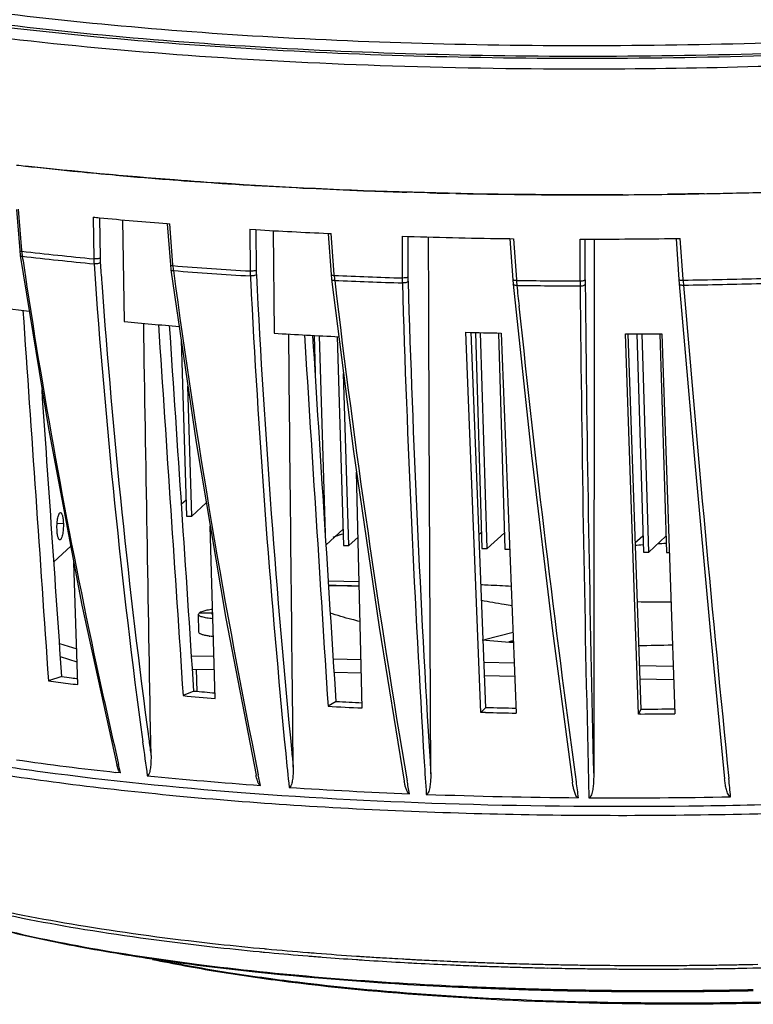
# Model space of a CAD drawing. Header units: millimetres. Extents: x 19266 to 21235, y -89 to 1237.
# Tile 63 of 74: x 20903 to 20983, y 841 to 949. Entities that reach past the tile are written whole.
import ezdxf

# ---------------------------------------------------------------- set-up
doc = ezdxf.new("R2010")
doc.units = ezdxf.units.MM
doc.header["$LTSCALE"] = 16.335
doc.layers.get('0').update_dxf_attribs({"linetype": 'CONTINUOUS'})
doc.layers.add('02___PRT_ALL_AXES', color=7, linetype='CONTINUOUS')

msp = doc.modelspace()

# ---------------------------------------------------------------- linework, layer by layer
at = {"color": 7, "linetype": 'Continuous'}
for p, q in [((20925.893, 931.218), (20925.349, 931.253)), ((20945.71, 930.302), (20945.107, 930.321)), ((20945.922, 930.296), (20945.71, 930.302)), ((20946.45, 930.281), (20945.922, 930.296)), ((20950.48, 930.18), (20949.792, 930.196)), ((20953.948, 930.114), (20953.893, 930.115)), ((20974.174, 930.095), (20973.683, 930.088)), ((20974.294, 930.096), (20974.174, 930.095)), ((20977.126, 930.142), (20976.408, 930.13)), ((20977.688, 930.153), (20977.126, 930.142)), ((20902.327, 928.425), (20902.669, 923.916)), ((20902.882, 923.932), (20902.539, 928.441)), ((20910.728, 927.58), (20910.785, 923.014)), ((20911.421, 927.516), (20911.476, 923.072)), ((20913.939, 927.286), (20914.126, 916.135)), ((20918.827, 926.878), (20919.11, 926.856)), ((20918.841, 926.836), (20919.181, 922.342)), ((20919.449, 922.363), (20919.11, 926.856)), ((20927.9, 926.25), (20928.551, 926.211)), ((20927.9, 926.25), (20927.932, 921.681)), ((20928.561, 926.212), (20928.593, 921.757)), ((20930.446, 926.103), (20930.563, 914.858)), ((20936.46, 925.799), (20936.802, 925.784)), ((20936.473, 925.759), (20936.806, 921.28)), ((20937.134, 921.304), (20936.802, 925.784)), ((20944.592, 925.488), (20945.209, 925.468)), ((20944.592, 925.488), (20944.602, 920.915)), ((20945.215, 925.47), (20945.225, 921.007)), ((20947.5, 918.057), (20947.467, 925.406)), ((20956.382, 925.227), (20956.79, 925.222)), ((20956.393, 925.193), (20956.716, 920.727)), ((20956.79, 925.222), (20957.113, 920.755)), ((20964.09, 920.596), (20964.101, 925.174)), ((20964.101, 925.174), (20964.667, 925.173)), ((20964.658, 920.703), (20964.667, 925.175)), ((20974.61, 925.244), (20975.076, 925.251)), ((20974.617, 925.219), (20974.927, 920.761)), ((20975.386, 920.793), (20975.076, 925.251)), ((20902.669, 923.916), (20902.728, 923.391)), ((20902.889, 923.844), (20902.882, 923.932)), ((20919.181, 922.342), (20919.235, 921.826)), ((20919.457, 922.265), (20919.449, 922.363)), ((20936.806, 921.28), (20936.855, 920.766)), ((20937.142, 921.198), (20937.134, 921.304)), ((20956.716, 920.727), (20956.76, 920.221)), ((20957.113, 920.755), (20957.121, 920.642)), ((20974.927, 920.761), (20974.964, 920.268)), ((20975.394, 920.676), (20975.386, 920.793)), ((20947.501, 917.799), (20947.5, 918.057)), ((20934.938, 914.613), (20935.062, 910.546)), ((20936.184, 892.899), (20935.522, 914.582)), ((20937.469, 914.486), (20938.167, 891.583)), ((20953.201, 873.294), (20951.572, 914.962)), ((20952.124, 914.983), (20953.734, 873.788)), ((20952.614, 914.937), (20953.336, 891.253)), ((20953.92, 891.24), (20953.197, 914.924)), ((20955.142, 914.867), (20955.864, 891.198)), ((20955.462, 914.877), (20957.09, 873.21)), ((20970.506, 873.113), (20969.071, 914.779)), ((20969.324, 914.788), (20970.743, 873.609)), ((20970.304, 914.786), (20971.033, 890.868)), ((20971.617, 890.855), (20970.887, 914.789)), ((20972.83, 914.801), (20973.561, 890.813)), ((20973.048, 914.807), (20974.483, 873.141)), ((20920.365, 914.084), (20920.953, 894.812)), ((20938.751, 891.571), (20938.175, 910.437)), ((20921.536, 894.799), (20921.102, 909.036)), ((20940.197, 873.773), (20939.595, 899.64)), ((20920.4, 896.143), (20920.898, 896.605)), ((20921.536, 894.799), (20923.119, 896.266)), ((20920.953, 894.812), (20921.536, 894.799)), ((20924.093, 874.821), (20923.55, 893.719)), ((20936.262, 891.662), (20938.113, 893.376)), ((20952.992, 892.777), (20953.282, 893.046)), ((20953.92, 891.24), (20955.81, 892.991)), ((20970.114, 891.86), (20970.979, 892.661)), ((20938.167, 891.583), (20938.751, 891.571)), ((20938.751, 891.571), (20939.761, 892.506)), ((20971.617, 890.855), (20973.507, 892.606)), ((20953.336, 891.253), (20953.92, 891.24)), ((20955.864, 891.198), (20956.388, 891.187)), ((20971.033, 890.868), (20971.617, 890.855)), ((20973.561, 890.813), (20973.875, 890.806)), ((20909.053, 876.336), (20908.595, 889.735)), ((20939.875, 887.605), (20936.516, 887.678)), ((20909.489, 885.038), (20913.314, 867.551)), ((20922.308, 882.088), (20922.248, 884.041)), ((20922.249, 884.039), (20922.323, 884.183)), ((20923.781, 884.151), (20922.323, 884.183)), ((20956.745, 882.042), (20953.632, 881.248)), ((20907.031, 880.846), (20908.92, 880.245)), ((20921.507, 879.505), (20923.96, 879.452)), ((20937.057, 879.167), (20940.073, 879.101)), ((20953.538, 878.808), (20956.874, 878.735)), ((20970.576, 878.437), (20974.304, 878.356)), ((20907.281, 877.218), (20905.814, 876.743)), ((20921.765, 875.629), (20920.576, 875.125)), ((20937.354, 874.494), (20936.462, 873.969)), ((20953.78, 873.831), (20953.201, 873.294)), ((20953.721, 873.281), (20953.201, 873.294)), ((20970.763, 873.652), (20970.506, 873.113)), ((20970.745, 873.114), (20970.506, 873.113)), ((20917.057, 868.547), (20917.03, 870.115)), ((20947.731, 866.55), (20947.725, 867.949)), ((20913.725, 866.661), (20913.509, 867.588)), ((20913.725, 866.661), (20913.213, 866.717)), ((20929.061, 865.281), (20928.822, 866.451)), ((20928.955, 847.436), (20929.448, 847.39)), ((20929.448, 847.39), (20929.561, 847.379)), ((20929.561, 847.379), (20929.713, 847.365)), ((20929.505, 847.009), (20930.019, 846.961)), ((20934.909, 846.539), (20935.167, 846.519)), ((20934.933, 846.916), (20935.192, 846.896)), ((20944.101, 846.297), (20944.627, 846.268)), ((20940.195, 846.153), (20940.455, 846.136)), ((20940.455, 846.136), (20941.002, 846.1)), ((20944.857, 845.87), (20945.25, 845.848)), ((20946.057, 845.805), (20946.195, 845.797)), ((20946.066, 846.19), (20946.205, 846.183)), ((20951.893, 845.536), (20952.158, 845.525)), ((20951.907, 845.924), (20952.173, 845.913)), ((20954.15, 845.451), (20954.277, 845.447)), ((20954.166, 845.84), (20954.292, 845.836)), ((20954.292, 845.836), (20954.373, 845.833)), ((20955.469, 845.797), (20955.722, 845.789)), ((20955.722, 845.789), (20956.192, 845.775)), ((20956.192, 845.775), (20956.444, 845.767)), ((20956.223, 845.383), (20956.427, 845.377)), ((20959.143, 845.694), (20959.382, 845.688)), ((20959.382, 845.688), (20959.44, 845.687)), ((20960.254, 845.668), (20960.409, 845.665)), ((20960.409, 845.665), (20960.923, 845.654)), ((20960.56, 845.27), (20960.923, 845.262)), ((20960.923, 845.262), (20961.528, 845.25)), ((20961.528, 845.25), (20961.749, 845.245)), ((20961.749, 845.638), (20961.976, 845.633)), ((20964.663, 845.59), (20964.783, 845.589)), ((20966.954, 845.565), (20967.349, 845.562)), ((20967.349, 845.562), (20967.873, 845.558)), ((20967.605, 845.166), (20967.871, 845.164)), ((20967.873, 845.558), (20968.283, 845.555)), ((20969.845, 845.547), (20969.987, 845.547)), ((20969.987, 845.547), (20970.325, 845.546)), ((20971.769, 845.544), (20972.369, 845.545)), ((20973.402, 845.547), (20973.509, 845.548)), ((20973.506, 845.153), (20973.806, 845.154)), ((20974.875, 845.159), (20975.47, 845.163)), ((20974.878, 845.554), (20975.472, 845.558)), ((20976.291, 845.169), (20976.807, 845.174)), ((20976.807, 845.174), (20976.945, 845.175)), ((20977.638, 845.578), (20978.01, 845.583)), ((20977.648, 845.183), (20977.809, 845.185)), ((20977.809, 845.185), (20978.021, 845.187)), ((20978.968, 845.595), (20979.088, 845.597)), ((20978.978, 845.199), (20979.371, 845.205)), ((20979.088, 845.597), (20979.312, 845.6)), ((20982.287, 845.255), (20982.383, 845.257)), ((20982.383, 845.257), (20983.038, 845.27)), ((20983.028, 845.666), (20983.592, 845.678)), ((20969.843, 845.153), (20969.984, 845.152)), ((20969.984, 845.152), (20970.322, 845.151)), ((20971.622, 845.15), (20971.766, 845.15)), ((20971.766, 845.15), (20972.366, 845.15)), ((20973.399, 845.152), (20973.506, 845.153)), ((20961.836, 842.802), (20961.972, 842.8)), ((20961.843, 842.913), (20961.97, 842.91)), ((20973.02, 842.798), (20973.472, 842.799)), ((20973.02, 842.685), (20973.472, 842.686)), ((20977.025, 842.818), (20977.375, 842.821)), ((20977.025, 842.705), (20977.317, 842.707)), ((20982.506, 842.896), (20983.088, 842.908)), ((20982.509, 842.783), (20983.091, 842.794))]:
    msp.add_line(p, q, dxfattribs=at)
at = {"color": 3, "linetype": 'Continuous'}
for p, q in [((20923.748, 884.085), (20923.781, 884.151)), ((20908.97, 878.779), (20907.133, 879.363)), ((20921.605, 878.039), (20924.002, 877.987)), ((20937.15, 877.701), (20940.107, 877.637)), ((20953.569, 877.344), (20956.932, 877.27)), ((20970.627, 876.972), (20974.354, 876.891))]:
    msp.add_line(p, q, dxfattribs=at)
at = {"color": 7, "linetype": 'Continuous'}
for points in [[(20902.728, 923.387), (20905.806, 904.396), (20909.489, 885.038)], [(20919.235, 921.821), (20921.999, 902.888), (20925.261, 883.601), (20928.569, 866.41)], [(20936.855, 920.766), (20939.269, 901.882), (20942.065, 882.651), (20944.819, 865.763)], [(20956.76, 920.221), (20958.787, 901.434), (20961.083, 882.246), (20963.265, 865.628)], [(20974.965, 920.264), (20976.591, 901.442), (20978.353, 882.282), (20979.94, 866.008)]]:
    msp.add_lwpolyline(points, dxfattribs=at)
for centre, radius, start, end in [((20948.345, 1332.956), 402.299, 263.43203, 263.5695), ((20950.719, 1354.451), 423.925, 263.57611, 264.28378), ((20953.394, 1381.277), 450.884, 264.28508, 264.80858), ((20956.422, 1415.506), 485.247, 264.89347, 265.6333), ((20958.664, 1445.003), 514.829, 265.6344, 266.16905), ((20959.632, 1459.343), 529.201, 266.16821, 266.34458), ((20960.472, 1472.645), 542.53, 266.34568, 266.70201), ((20962.491, 1510.025), 579.964, 266.715319, 267.884578), ((20963.615, 1539.568), 609.529, 267.881535, 268.260011), ((20964.483, 1617.793), 687.767, 271.053276, 272.232678), ((20964.117, 1557.008), 626.976, 268.492222, 268.690828), ((20964.37, 1568.692), 638.662, 268.753841, 269.060004), ((20964.67, 1590.85), 660.822, 269.070286, 270.097067), ((20964.666, 1602.891), 672.864, 270.095634, 270.35087), ((20964.631, 1608.257), 678.229, 270.351096, 270.764756), ((20964.631, 1608.257), 678.229, 270.351095, 270.764757), ((20964.574, 1612.775), 682.748, 270.764433, 270.907373), ((20964.545, 1614.617), 684.59, 270.907368, 271.052987), ((20964.486, 1617.664), 687.638, 271.1001, 271.693733), ((20955.376, 1395.659), 470.204, 264.63407, 265.54183), ((20961.665, 1485.031), 559.8, 266.60877, 267.41937), ((20964.388, 1554.915), 629.739, 268.25473, 269.271572), ((20964.829, 1599.68), 674.507, 269.986251, 270.830845), ((20910.741, 924.418), 7.873, 184.17488, 186.19678), ((20951.51, 1348.319), 427.25, 263.46566, 264.53033), ((20910.458, 924.387), 7.588, 186.19577, 188.25796), ((20951.535, 1347.62), 427.096, 263.46785, 264.52814), ((21630.634, 1031.454), 735.679, 188.454104, 188.613213), ((20920.176, 923.159), 9.392, 180.88055, 184.20218), ((20919.911, 923.173), 8.435, 180.68985, 184.01701), ((21752.055, 981.595), 843.321, 184.020235, 187.600622), ((21793.311, 984.917), 884.015, 184.043461, 184.183888), ((20929.043, 922.958), 9.611, 184.13151, 185.78681), ((20959.596, 1443.01), 522.289, 265.59233, 266.52432), ((20928.653, 922.918), 9.219, 185.78575, 187.475), ((21597.305, 1025.968), 701.905, 188.577891, 192.138199), ((20959.62, 1442.283), 522.107, 265.59425, 266.5224), ((21743.59, 1032.114), 831.439, 187.63008, 191.493055), ((20940.415, 921.81), 12.483, 180.58956, 183.08782), ((20939.936, 921.836), 11.343, 180.40063, 182.8742), ((22040.63, 977.432), 1113.44, 182.891375, 185.595378), ((20949.766, 922.091), 12.655, 184.04753, 185.30252), ((20963.631, 1519.951), 599.338, 267.466944, 268.1806), ((20949.201, 922.039), 12.088, 185.30154, 186.58563), ((20963.651, 921.023), 19.049, 180.32548, 181.96274), ((20962.721, 921.045), 17.496, 180.12692, 181.73099), ((20964.832, 1606.125), 685.531, 270.882759, 271.598947), ((21749.046, 981.427), 839.614, 184.166718, 187.615851), ((20963.654, 1519.201), 599.133, 267.468704, 268.178798), ((22005.084, 1047.283), 1075.373, 186.762533, 189.715693), ((22653.783, 972.193), 1709.956, 181.736702, 183.497304), ((22650.474, 972.387), 1706.03, 181.742293, 183.510088), ((20976.242, 921.955), 19.166, 183.92753, 184.75173), ((20964.978, 1580.086), 659.491, 269.317364, 269.922866), ((20975.616, 921.904), 18.538, 184.75419, 185.09933), ((20975.126, 921.86), 18.046, 185.0985, 185.60489), ((20965.001, 1579.323), 659.272, 269.319059, 269.921191), ((21005.705, 920.647), 41.615, 180.06984, 180.81979), ((24727.778, 957.205), 3763.867, 180.565589, 181.419995), ((21003.761, 920.612), 39.103, 179.8667, 180.58499), ((24728.189, 957.821), 3763.717, 180.572527, 181.395112), ((21016.211, 923.361), 40.906, 183.76377, 184.15085), ((21014.162, 923.212), 38.852, 184.15048, 184.54795), ((20964.856, 1605.359), 685.309, 270.884395, 271.597329), ((24266.489, 1194.948), 3302.51, 184.773352, 185.715815), ((22038.555, 977.039), 1112.01, 182.985503, 185.586229), ((20946.452, 1266.178), 351.517, 262.22583, 263.01727), ((22575.162, 1085.346), 1626.412, 185.912016, 187.762732), ((20956.892, 1363.182), 449.088, 264.5356, 265.30595), ((20963.081, 1451.027), 537.154, 266.52934, 267.28707), ((20966.303, 1502.407), 587.63, 268.563515, 268.942839), ((20966.639, 1541.525), 626.75, 270.222347, 270.58593), ((20924.334, 888.74), 7.146, 262.84751, 263.4166), ((20951.272, 899.908), 19.525, 284.80276, 286.40657), ((20975.537, 804.845), 78.564, 103.8088, 104.14543), ((21564.226, 1018.97), 668.094, 192.147924, 193.096235), ((20949.232, 1209.71), 335.786, 262.5708, 262.75521), ((20950.685, 1221.215), 347.383, 262.75672, 263.11687), ((20949.905, 1203.866), 329.417, 262.56554, 262.75349), ((20950.621, 1209.489), 335.086, 262.75329, 262.87006), ((20959.742, 1294.864), 420.951, 264.82387, 265.13957), ((20959.785, 1308.525), 435.17, 264.83065, 265.29546), ((20965.558, 1376.615), 502.913, 266.78508, 267.10791), ((20965.409, 1390.185), 517.027, 266.79043, 267.20493), ((20967.804, 1454.943), 581.832, 268.613031, 268.944869), ((20968.074, 1441.24), 567.589, 268.55699, 268.88901), ((20968.462, 1481.769), 608.122, 270.2168, 270.56557), ((20968.121, 1493.124), 620.016, 270.242441, 270.587923), ((21683.665, 973.289), 774.434, 187.66077, 187.936881), ((21685.371, 973.68), 775.474, 187.672062, 187.791703), ((20951.071, 1210.5), 345.861, 261.89279, 263.71591), ((21942.918, 968.507), 1015.997, 185.632331, 185.843576), ((22492.259, 963.256), 1548.188, 183.531809, 183.664573), ((20960.539, 1302.072), 437.923, 264.24807, 265.87806), ((20965.966, 1382.851), 518.886, 266.26892, 267.72645), ((20968.235, 1446.272), 582.348, 267.933641, 269.572706), ((20968.463, 1483.509), 619.586, 269.68593, 271.12234), ((20960.763, 1178.758), 333.218, 263.62405, 264.51284), ((20960.847, 1183.085), 337.161, 263.69208, 264.57221), ((20964.011, 1216.165), 370.392, 264.6868, 265.3936), ((20964.078, 1213.17), 367.79, 264.68652, 265.34682), ((20966.46, 1246.528), 400.853, 265.52621, 266.15834), ((20966.616, 1244.635), 399.357, 265.57927, 266.11703), ((20968.125, 1271.276), 425.657, 266.35094, 266.60096), ((20968.547, 1278.353), 432.747, 266.6007, 266.76154), ((20968.355, 1270.565), 425.345, 266.31283, 266.83315), ((20969.659, 1294.433), 449.249, 267.00614, 267.48037), ((20969.499, 1296.086), 450.506, 267.03605, 267.31429), ((20969.893, 1304.436), 458.865, 267.314, 267.50554), ((20970.349, 1309.886), 464.718, 267.5756, 267.72395), ((20970.282, 1313.503), 467.94, 267.60211, 267.74954), ((20970.638, 1317.261), 472.097, 267.75666, 267.99864), ((20970.566, 1320.828), 475.271, 267.78204, 268.02254), ((20970.862, 1323.65), 478.491, 268.01361, 268.15452), ((20970.791, 1327.318), 481.764, 268.04699, 268.17746), ((20971.123, 1332.067), 486.911, 268.27048, 268.48142), ((20971.063, 1336.251), 490.702, 268.29276, 268.60795), ((20971.323, 1339.815), 494.663, 268.58702, 268.75327), ((20971.521, 1349.62), 504.47, 268.88998, 269.22086), ((20971.422, 1352.443), 506.898, 268.93229, 269.11313), ((20971.485, 1356.453), 510.908, 269.11305, 269.23497), ((20971.616, 1356.125), 510.975, 269.2202, 269.33919), ((20971.659, 1359.979), 514.829, 269.33929, 269.54884), ((20971.559, 1362.478), 516.933, 269.35332, 269.48958), ((20971.699, 1365.141), 519.992, 269.5782, 269.7955), ((20971.607, 1368.866), 523.322, 269.63606, 269.8071), ((20971.619, 1372.818), 527.274, 269.85937, 270.01631), ((20971.61, 1377.856), 532.312, 270.20435, 270.35171), ((20971.704, 1374.872), 529.723, 270.22733, 270.34292), ((20971.595, 1380.178), 534.634, 270.41555, 270.55118), ((20971.6, 1383.846), 538.697, 271.00914, 271.13672), ((20971.492, 1387.643), 542.1, 271.10215, 271.21941), ((20971.572, 1385.232), 540.083, 271.2165, 271.33543), ((20971.713, 1369.449), 524.299, 269.84797, 269.99006), ((20971.191, 1282.524), 439.819, 267.33917, 267.86479), ((20971.13, 1285.241), 442.423, 267.36446, 267.88669), ((20971.662, 1294.686), 451.989, 267.86255, 268.05018), ((20971.597, 1297.42), 454.611, 267.88447, 268.07089), ((20971.823, 1304.156), 461.351, 268.07102, 268.43073), ((20971.89, 1301.414), 458.721, 268.05031, 268.41231), ((20972.147, 1310.524), 467.835, 268.41181, 268.73715), ((20972.077, 1313.276), 470.474, 268.43024, 268.7536), ((20972.205, 1319.055), 476.255, 268.76863, 268.88568), ((20972.277, 1316.334), 473.647, 268.75325, 268.87092), ((20972.295, 1323.753), 480.954, 268.88582, 269.09522), ((20972.369, 1321.035), 478.349, 268.87106, 269.08155), ((20972.404, 1330.709), 487.911, 269.09532, 269.47676), ((20972.479, 1328), 485.314, 269.08166, 269.46508), ((20972.48, 1338.372), 495.574, 269.47604, 269.70372), ((20972.557, 1335.677), 492.992, 269.46436, 269.6932), ((20972.501, 1342.177), 499.379, 269.70363, 269.8686), ((20972.579, 1339.492), 496.806, 269.6931, 269.85892), ((20972.507, 1345.142), 502.345, 269.86861, 270.05852), ((20972.586, 1342.467), 499.782, 269.85893, 270.04979), ((20972.503, 1348.33), 505.532, 270.10979, 270.27701), ((20972.578, 1346.925), 504.24, 270.10155, 270.50526), ((20972.493, 1350.464), 507.666, 270.27703, 270.51152), ((20972.454, 1354.22), 511.422, 270.63201, 270.85327), ((20972.534, 1351.625), 508.94, 270.62644, 270.84882), ((20972.409, 1357.158), 514.361, 270.94277, 271.12479), ((20972.489, 1354.548), 511.864, 270.93874, 271.12169)]:
    msp.add_arc(centre, radius, start, end, dxfattribs=at)
for points, knots in [([(21092.154, 960.307), (21087.546, 959.043), (21077.709, 956.69), (21062.08, 953.741), (21044.984, 951.221), (21026.742, 949.181), (21007.697, 947.659), (20988.206, 946.685), (20968.637, 946.279), (20949.358, 946.447), (20930.731, 947.185), (20913.107, 948.48), (20896.816, 950.302), (20882.161, 952.618), (20871.134, 955), (20863.362, 957.167), (20858.337, 958.82), (20853.901, 960.557), (20850.073, 962.372), (20846.869, 964.256), (20845.027, 965.653), (20844.235, 966.368)], [0, 0, 0, 0, 0.056859, 0.1202878, 0.1892177, 0.2624469, 0.3386761, 0.4165397, 0.4946369, 0.5715618, 0.6459338, 0.7164282, 0.7818071, 0.8409534, 0.8929087, 0.9159516, 0.9369396, 0.9558286, 0.9726049, 0.9872981, 1, 1, 1, 1]), ([(21094.091, 959.213), (21089.406, 957.919), (21079.394, 955.511), (21063.477, 952.495), (21046.049, 949.918), (21027.441, 947.832), (21008.008, 946.279), (20988.118, 945.289), (20968.152, 944.882), (20948.488, 945.063), (20929.502, 945.831), (20911.555, 947.168), (20894.986, 949.047), (20880.11, 951.429), (20868.936, 953.879), (20861.083, 956.106), (20856.021, 957.802), (20851.567, 959.585), (20847.739, 961.446), (20844.552, 963.377), (20842.735, 964.81), (20841.96, 965.543)], [0, 0, 0, 0, 0.0568522, 0.1203576, 0.1894315, 0.2628555, 0.3393112, 0.4174122, 0.4957363, 0.5728563, 0.6473714, 0.7179385, 0.7833043, 0.8423395, 0.8940794, 0.9169755, 0.9377919, 0.9564872, 0.9730516, 0.9875213, 1, 1, 1, 1]), ([(21092.936, 959.238), (21088.283, 957.962), (21078.347, 955.586), (21062.559, 952.61), (21045.288, 950.069), (21026.86, 948.014), (21007.622, 946.484), (20987.938, 945.509), (20968.181, 945.109), (20948.725, 945.291), (20929.937, 946.05), (20912.173, 947.371), (20895.767, 949.226), (20881.028, 951.579), (20869.949, 953.998), (20862.155, 956.196), (20857.125, 957.872), (20852.694, 959.633), (20848.879, 961.471), (20845.697, 963.379), (20843.876, 964.794), (20843.097, 965.518)], [0, 0, 0, 0, 0.0569665, 0.1205294, 0.1896117, 0.2630021, 0.3393911, 0.4174027, 0.4956255, 0.5726437, 0.6470675, 0.7175644, 0.7828902, 0.8419238, 0.8937058, 0.9166402, 0.9375063, 0.9562618, 0.9728957, 0.987442, 1, 1, 1, 1]), ([(20965.635, 943.805), (20958.262, 943.79), (20943.826, 943.998), (20922.823, 945.042), (20903.272, 946.788), (20888.124, 948.846), (20877.096, 950.853), (20869.725, 952.454), (20863.032, 954.188), (20857.056, 956.045), (20851.83, 958.014), (20847.381, 960.084), (20843.731, 962.243), (20841.68, 963.865), (20840.825, 964.698)], [0, 0, 0, 0, 0.1726064, 0.3378807, 0.4921272, 0.6319669, 0.6955537, 0.7544829, 0.8084846, 0.8573426, 0.9009088, 0.9391257, 0.9720647, 1, 1, 1, 1]), ([(21094.876, 958.145), (21090.708, 956.993), (21081.856, 954.829), (21067.834, 952.057), (21052.551, 949.628), (21036.236, 947.579), (21019.135, 945.942), (20995.53, 944.338), (20977.622, 943.828), (20965.635, 943.805)], [0, 0, 0, 0, 0.0995046, 0.2096136, 0.3288507, 0.4555624, 0.5879578, 0.7241442, 1, 1, 1, 1]), ([(20925.349, 931.253), (20923.447, 931.377), (20916.083, 931.895), (20908.73, 932.574), (20903.289, 933.188)], [0, 0, 0, 0, 0.2581984, 1, 1, 1, 1]), ([(20968.787, 930.04), (20961.494, 929.995), (20947.186, 930.138), (20932.891, 930.771), (20925.893, 931.218)], [0, 0, 0, 0, 0.5098203, 1, 1, 1, 1]), ([(20902.669, 923.916), (20902.67, 923.899), (20902.722, 923.867), (20902.767, 923.86), (20902.8, 923.855)], [0, 0, 0, 0, 0.3348596, 1, 1, 1, 1]), ([(20902.728, 923.387), (20902.733, 923.359), (20902.818, 923.307), (20902.896, 923.301), (20902.949, 923.297)], [0, 0, 0, 0, 0.3534187, 1, 1, 1, 1]), ([(20902.8, 923.855), (20902.806, 923.854), (20902.836, 923.849), (20902.866, 923.846), (20902.889, 923.844)], [0, 0, 0, 0, 0.2324113, 1, 1, 1, 1]), ([(20911.476, 923.072), (20911.436, 923.052), (20911.334, 923.025), (20911.103, 922.995), (20910.912, 922.997), (20910.785, 923.014)], [0, 0, 0, 0, 0.191066, 0.4467417, 1, 1, 1, 1]), ([(20911.496, 922.582), (20911.458, 922.555), (20911.358, 922.512), (20911.129, 922.459), (20910.936, 922.453), (20910.809, 922.47)], [0, 0, 0, 0, 0.1984331, 0.4544327, 1, 1, 1, 1]), ([(20919.181, 922.342), (20919.181, 922.328), (20919.221, 922.298), (20919.259, 922.289), (20919.286, 922.284)], [0, 0, 0, 0, 0.347944, 1, 1, 1, 1]), ([(20919.235, 921.821), (20919.24, 921.786), (20919.313, 921.746), (20919.408, 921.726), (20919.476, 921.72), (20919.512, 921.719)], [0, 0, 0, 0, 0.3483138, 0.6411024, 1, 1, 1, 1]), ([(20919.286, 922.284), (20919.298, 922.281), (20919.355, 922.271), (20919.412, 922.267), (20919.457, 922.265)], [0, 0, 0, 0, 0.2178025, 1, 1, 1, 1]), ([(20928.593, 921.757), (20928.561, 921.735), (20928.47, 921.706), (20928.25, 921.669), (20928.062, 921.668), (20927.932, 921.681)], [0, 0, 0, 0, 0.1710256, 0.4188087, 1, 1, 1, 1]), ([(20928.607, 921.267), (20928.577, 921.238), (20928.488, 921.192), (20928.269, 921.133), (20928.079, 921.124), (20927.95, 921.137)], [0, 0, 0, 0, 0.1809028, 0.429255, 1, 1, 1, 1]), ([(20936.806, 921.28), (20936.807, 921.264), (20936.852, 921.231), (20936.895, 921.222), (20936.925, 921.217)], [0, 0, 0, 0, 0.3451706, 1, 1, 1, 1]), ([(20936.855, 920.766), (20936.86, 920.724), (20936.952, 920.679), (20937.066, 920.658), (20937.149, 920.653), (20937.193, 920.652)], [0, 0, 0, 0, 0.3460269, 0.641867, 1, 1, 1, 1]), ([(20936.925, 921.217), (20936.94, 921.214), (20937.012, 921.202), (20937.085, 921.199), (20937.142, 921.198)], [0, 0, 0, 0, 0.2165806, 1, 1, 1, 1]), ([(20945.225, 921.007), (20945.203, 920.983), (20945.122, 920.952), (20944.98, 920.922), (20944.798, 920.908), (20944.668, 920.91), (20944.602, 920.915)], [0, 0, 0, 0, 0.1500165, 0.3891016, 0.6875302, 1, 1, 1, 1]), ([(20956.739, 920.695), (20956.736, 920.697), (20956.725, 920.705), (20956.717, 920.717), (20956.716, 920.727)], [0, 0, 0, 0, 0.3051585, 1, 1, 1, 1]), ([(20974.927, 920.761), (20974.929, 920.735), (20975.02, 920.692), (20975.091, 920.685), (20975.144, 920.68)], [0, 0, 0, 0, 0.3265395, 1, 1, 1, 1]), ([(20945.233, 920.517), (20945.213, 920.487), (20945.135, 920.437), (20944.929, 920.372), (20944.742, 920.361), (20944.613, 920.37)], [0, 0, 0, 0, 0.163747, 0.4038995, 1, 1, 1, 1]), ([(20957.121, 920.642), (20957.042, 920.64), (20956.932, 920.643), (20956.805, 920.666), (20956.756, 920.684), (20956.739, 920.695)], [0, 0, 0, 0, 0.6121516, 0.8408491, 1, 1, 1, 1]), ([(20957.166, 920.097), (20957.114, 920.096), (20957.015, 920.1), (20956.88, 920.12), (20956.766, 920.171), (20956.76, 920.221)], [0, 0, 0, 0, 0.3554667, 0.6543997, 1, 1, 1, 1]), ([(20964.09, 920.596), (20964.157, 920.594), (20964.283, 920.595), (20964.455, 920.614), (20964.578, 920.644), (20964.648, 920.68), (20964.658, 920.703)], [0, 0, 0, 0, 0.3376667, 0.6434143, 0.8717264, 1, 1, 1, 1]), ([(20964.094, 920.051), (20964.221, 920.046), (20964.398, 920.061), (20964.587, 920.129), (20964.651, 920.184), (20964.66, 920.213)], [0, 0, 0, 0, 0.622383, 0.8523411, 1, 1, 1, 1]), ([(20974.965, 920.264), (20974.967, 920.241), (20975.012, 920.188), (20975.118, 920.152), (20975.264, 920.129), (20975.374, 920.128), (20975.433, 920.131)], [0, 0, 0, 0, 0.1387951, 0.3556018, 0.6531415, 1, 1, 1, 1]), ([(20975.144, 920.68), (20975.163, 920.678), (20975.246, 920.672), (20975.33, 920.673), (20975.394, 920.676)], [0, 0, 0, 0, 0.2319259, 1, 1, 1, 1]), ([(20936.54, 887.269), (20937.083, 887.23), (20938.198, 887.182), (20939.313, 887.171), (20939.884, 887.171)], [0, 0, 0, 0, 0.4881728, 1, 1, 1, 1]), ([(20953.205, 887.301), (20953.482, 887.291), (20954.596, 887.243), (20955.709, 887.182), (20956.546, 887.137)], [0, 0, 0, 0, 0.2483013, 1, 1, 1, 1]), ([(20939.885, 887.119), (20939.314, 887.141), (20938.2, 887.175), (20937.086, 887.182), (20936.543, 887.17)], [0, 0, 0, 0, 0.5129587, 1, 1, 1, 1]), ([(20956.63, 884.986), (20956.347, 885.027), (20955.225, 885.199), (20954.108, 885.401), (20953.273, 885.552)], [0, 0, 0, 0, 0.2519636, 1, 1, 1, 1]), ([(20922.656, 883.749), (20922.597, 883.768), (20922.492, 883.807), (20922.343, 883.883), (20922.251, 883.977), (20922.248, 884.039)], [0, 0, 0, 0, 0.3568209, 0.6377491, 1, 1, 1, 1]), ([(20922.323, 884.183), (20922.374, 884.23), (20922.521, 884.315), (20922.677, 884.374), (20922.77, 884.404)], [0, 0, 0, 0, 0.4171319, 1, 1, 1, 1]), ([(20922.77, 884.404), (20922.92, 884.453), (20923.26, 884.537), (20923.605, 884.593), (20923.794, 884.618)], [0, 0, 0, 0, 0.4528822, 1, 1, 1, 1]), ([(20923.819, 883.56), (20923.599, 883.576), (20923.208, 883.617), (20922.82, 883.697), (20922.656, 883.749)], [0, 0, 0, 0, 0.5603972, 1, 1, 1, 1]), ([(20923.445, 881.649), (20923.287, 881.669), (20923.063, 881.704), (20922.787, 881.772), (20922.623, 881.825), (20922.491, 881.883), (20922.375, 881.953), (20922.31, 882.034), (20922.308, 882.086)], [0, 0, 0, 0, 0.377971, 0.536803, 0.6731408, 0.7862492, 0.8765734, 1, 1, 1, 1]), ([(20923.875, 881.607), (20923.844, 881.61), (20923.724, 881.619), (20923.604, 881.63), (20923.515, 881.641)], [0, 0, 0, 0, 0.2575641, 1, 1, 1, 1]), ([(21089.662, 876.554), (21086.797, 875.734), (21080.769, 874.163), (21071.278, 872.07), (21061.015, 870.154), (21046.09, 867.808), (21026.229, 865.475), (21001.468, 863.657), (20976.168, 862.833), (20951.249, 863.031), (20927.616, 864.241), (20912.429, 865.774), (20905.216, 866.744)], [0, 0, 0, 0, 0.0481485, 0.100615, 0.1569845, 0.2167951, 0.3446863, 0.4799219, 0.6178093, 0.753545, 0.8824153, 1, 1, 1, 1]), ([(21089.861, 875.686), (21086.635, 874.749), (21079.801, 872.969), (21068.986, 870.637), (21057.206, 868.534), (21040.01, 866.016), (21017.182, 863.654), (20988.956, 862.085), (20960.625, 861.801), (20937.56, 862.658), (20920.07, 864.036), (20908.011, 865.357), (20896.875, 866.97), (20889.801, 868.292), (20886.447, 869.01)], [0, 0, 0, 0, 0.0491748, 0.1033272, 0.1619045, 0.2242847, 0.3576866, 0.4976541, 0.6379366, 0.7722658, 0.8353251, 0.8947121, 0.9497926, 1, 1, 1, 1]), ([(20905.216, 866.744), (20901.982, 867.179), (20895.778, 868.108), (20889.611, 869.261), (20886.668, 869.88)], [0, 0, 0, 0, 0.5203998, 1, 1, 1, 1]), ([(20917.057, 868.547), (20917.06, 868.349), (20917.057, 867.956), (20917.023, 867.464), (20916.973, 867.081), (20916.916, 866.793), (20916.85, 866.555), (20916.733, 866.345), (20916.649, 866.353)], [0, 0, 0, 0, 0.2593771, 0.515997, 0.6428799, 0.7682143, 0.8906068, 1, 1, 1, 1]), ([(20913.725, 866.661), (20913.686, 866.665), (20913.618, 866.725), (20913.533, 866.864), (20913.45, 867.062), (20913.375, 867.304), (20913.333, 867.469), (20913.314, 867.551)], [0, 0, 0, 0, 0.1164598, 0.2417563, 0.4950051, 0.7479384, 1, 1, 1, 1]), ([(20932.654, 867.274), (20932.656, 867.076), (20932.649, 866.681), (20932.609, 866.188), (20932.553, 865.803), (20932.489, 865.513), (20932.414, 865.267), (20932.288, 865.059), (20932.2, 865.065)], [0, 0, 0, 0, 0.2565842, 0.5111459, 0.637423, 0.7626358, 0.8858907, 1, 1, 1, 1]), ([(20929.061, 865.281), (20929.01, 865.285), (20928.924, 865.367), (20928.821, 865.545), (20928.724, 865.796), (20928.637, 866.101), (20928.59, 866.307), (20928.569, 866.41)], [0, 0, 0, 0, 0.1205889, 0.2468646, 0.4990661, 0.7500805, 1, 1, 1, 1]), ([(20945.381, 864.374), (20945.318, 864.376), (20945.214, 864.484), (20945.095, 864.703), (20944.985, 865.012), (20944.889, 865.385), (20944.84, 865.637), (20944.819, 865.763)], [0, 0, 0, 0, 0.1230028, 0.2495314, 0.5009549, 0.7509952, 1, 1, 1, 1]), ([(20947.731, 866.55), (20947.732, 866.35), (20947.722, 865.949), (20947.676, 865.45), (20947.614, 865.059), (20947.545, 864.765), (20947.462, 864.509), (20947.33, 864.3), (20947.237, 864.303)], [0, 0, 0, 0, 0.2543522, 0.5073292, 0.6331764, 0.7583618, 0.882378, 1, 1, 1, 1]), ([(20965.587, 866.186), (20965.587, 865.986), (20965.574, 865.586), (20965.525, 865.088), (20965.459, 864.696), (20965.386, 864.401), (20965.297, 864.141), (20965.163, 863.932), (20965.067, 863.933)], [0, 0, 0, 0, 0.2522485, 0.503828, 0.6293476, 0.7545984, 0.8794061, 1, 1, 1, 1]), ([(20980.599, 864.042), (20980.511, 864.041), (20980.374, 864.211), (20980.269, 864.441), (20980.18, 864.698), (20980.088, 865.041), (20980.003, 865.479), (20979.958, 865.832), (20979.94, 866.008)], [0, 0, 0, 0, 0.1235198, 0.2493751, 0.3748603, 0.5001289, 0.7502266, 1, 1, 1, 1]), ([(20963.892, 863.94), (20963.815, 863.941), (20963.692, 864.08), (20963.593, 864.279), (20963.509, 864.499), (20963.42, 864.795), (20963.335, 865.172), (20963.286, 865.476), (20963.265, 865.628)], [0, 0, 0, 0, 0.1239464, 0.2502361, 0.3759316, 0.5012295, 0.7509854, 1, 1, 1, 1]), ([(20882.915, 855.985), (20884.446, 855.063), (20887.985, 853.345), (20894.015, 851.19), (20901.181, 849.238), (20909.412, 847.504), (20918.618, 846.008), (20932.488, 844.303), (20943.322, 843.526), (20950.773, 843.18)], [0, 0, 0, 0, 0.0770893, 0.1690557, 0.2759819, 0.3972441, 0.531782, 0.6782086, 1, 1, 1, 1]), ([(20897.663, 851.894), (20901.678, 850.953), (20910.348, 849.292), (20919.093, 848.123), (20923.759, 847.601)], [0, 0, 0, 0, 0.4676375, 1, 1, 1, 1]), ([(20897.727, 852.199), (20901.747, 851.272), (20910.411, 849.636), (20919.148, 848.48), (20923.803, 847.966)], [0, 0, 0, 0, 0.4683222, 1, 1, 1, 1]), ([(20917.226, 846.218), (20919.583, 845.722), (20924.543, 844.809), (20935.309, 843.271), (20950.107, 841.936), (20968.979, 841.23), (20988.688, 841.413), (21008.346, 842.477), (21027.069, 844.374), (21041.672, 846.641), (21052.233, 848.857), (21057.077, 850.081), (21059.372, 850.725)], [0, 0, 0, 0, 0.0504686, 0.1056297, 0.2278192, 0.3615723, 0.5011896, 0.640647, 0.7739291, 0.8953626, 0.9500536, 1, 1, 1, 1]), ([(21059.327, 850.755), (21057.053, 850.12), (21052.253, 848.914), (21041.794, 846.727), (21027.34, 844.481), (21008.806, 842.59), (20989.335, 841.513), (20969.786, 841.297), (20951.022, 841.952), (20936.271, 843.229), (20925.502, 844.71), (20920.526, 845.59), (20918.157, 846.069)], [0, 0, 0, 0, 0.0498285, 0.1043772, 0.2254361, 0.3582794, 0.4973518, 0.636778, 0.7706647, 0.8934035, 0.9490016, 1, 1, 1, 1]), ([(20898.975, 849.918), (20902.504, 849.01), (20910.163, 847.391), (20922.477, 845.535), (20936.202, 844.121), (20945.802, 843.515), (20950.786, 843.285)], [0, 0, 0, 0, 0.2089953, 0.4484721, 0.7138888, 1, 1, 1, 1])]:
    msp.add_open_spline(points, degree=3, knots=knots, dxfattribs=at)
for points in [[(20913.231, 932.185), (20913.019, 932.204), (20912.808, 932.223), (20912.596, 932.243)], [(20947.619, 930.249), (20947.23, 930.26), (20946.84, 930.27), (20946.45, 930.281)], [(20975.386, 930.113), (20975.022, 930.107), (20974.658, 930.101), (20974.294, 930.096)], [(20976.408, 930.13), (20976.068, 930.124), (20975.727, 930.118), (20975.386, 930.113)], [(20910.728, 927.58), (20910.954, 927.559), (20911.179, 927.537), (20911.405, 927.516)], [(20965.659, 925.176), (20965.635, 905.513), (20965.611, 885.85), (20965.587, 866.186)], [(20927.95, 921.137), (20927.984, 920.466), (20928.018, 919.794), (20928.054, 919.122)], [(20957.166, 920.097), (20957.244, 919.339), (20957.322, 918.581), (20957.401, 917.823)], [(20947.725, 867.949), (20947.649, 884.565), (20947.574, 901.182), (20947.501, 917.799)], [(20903.015, 917.357), (20903.948, 903.819), (20904.881, 890.281), (20905.814, 876.743)], [(20917.03, 870.115), (20916.77, 885.389), (20916.511, 900.664), (20916.253, 915.938)], [(20917.869, 915.795), (20918.771, 902.238), (20919.673, 888.682), (20920.576, 875.125)], [(20921.765, 875.629), (20920.876, 888.983), (20919.987, 902.336), (20919.099, 915.689)], [(20932.654, 867.274), (20932.486, 883.105), (20932.32, 898.935), (20932.155, 914.766)], [(20933.875, 914.669), (20934.737, 901.102), (20935.599, 887.535), (20936.462, 873.969)], [(20937.354, 874.494), (20936.503, 887.869), (20935.653, 901.244), (20934.804, 914.62)], [(20907.281, 877.218), (20906.558, 887.705), (20905.835, 898.191), (20905.112, 908.677)], [(20932.495, 868.869), (20932.547, 868.337), (20932.6, 867.806), (20932.654, 867.274)], [(20947.645, 867.937), (20947.673, 867.475), (20947.702, 867.012), (20947.731, 866.55)], [(20945.381, 864.374), (20945.299, 864.85), (20945.217, 865.327), (20945.135, 865.803)], [(20963.655, 865.664), (20963.733, 865.09), (20963.812, 864.515), (20963.892, 863.94)], [(20980.599, 864.042), (20980.532, 864.707), (20980.465, 865.371), (20980.399, 866.036)], [(20928.9, 847.067), (20929.102, 847.047), (20929.303, 847.028), (20929.505, 847.009)], [(20934.241, 846.593), (20934.464, 846.575), (20934.686, 846.557), (20934.909, 846.539)], [(20934.265, 846.97), (20934.488, 846.952), (20934.71, 846.934), (20934.933, 846.916)], [(20935.167, 846.519), (20935.389, 846.501), (20935.612, 846.484), (20935.834, 846.466)], [(20939.603, 846.575), (20939.811, 846.561), (20940.019, 846.548), (20940.227, 846.534)], [(20940.227, 846.534), (20940.496, 846.516), (20940.765, 846.499), (20941.034, 846.482)], [(20944.627, 846.268), (20944.837, 846.256), (20945.048, 846.245), (20945.258, 846.233)], [(20945.258, 846.233), (20945.528, 846.219), (20945.797, 846.204), (20946.066, 846.19)], [(20939.572, 846.195), (20939.78, 846.181), (20939.988, 846.167), (20940.195, 846.153)], [(20945.25, 845.848), (20945.519, 845.833), (20945.788, 845.819), (20946.057, 845.805)], [(20949.909, 845.619), (20950.17, 845.607), (20950.43, 845.596), (20950.69, 845.585)], [(20949.922, 846.006), (20950.183, 845.995), (20950.444, 845.984), (20950.704, 845.973)], [(20955.453, 845.408), (20955.709, 845.399), (20955.966, 845.391), (20956.223, 845.383)], [(20958.219, 845.326), (20958.521, 845.318), (20958.823, 845.311), (20959.125, 845.303)], [(20959.44, 845.687), (20959.711, 845.681), (20959.983, 845.674), (20960.254, 845.668)], [(20960.923, 845.654), (20961.198, 845.648), (20961.474, 845.643), (20961.749, 845.638)], [(20964.783, 845.589), (20965.097, 845.585), (20965.411, 845.581), (20965.724, 845.577)], [(20972.369, 845.545), (20972.713, 845.545), (20973.058, 845.546), (20973.402, 845.547)], [(20975.47, 845.163), (20975.743, 845.165), (20976.017, 845.167), (20976.291, 845.169)], [(20976.738, 845.569), (20977.038, 845.572), (20977.338, 845.575), (20977.638, 845.578)], [(20976.945, 845.175), (20977.179, 845.178), (20977.414, 845.18), (20977.648, 845.183)], [(20978.01, 845.583), (20978.33, 845.586), (20978.649, 845.591), (20978.968, 845.595)], [(20978.021, 845.187), (20978.34, 845.191), (20978.659, 845.195), (20978.978, 845.199)], [(20979.312, 845.6), (20979.615, 845.604), (20979.917, 845.609), (20980.22, 845.614)], [(20979.371, 845.205), (20979.657, 845.209), (20979.944, 845.213), (20980.23, 845.218)], [(20980.22, 845.614), (20980.506, 845.618), (20980.792, 845.623), (20981.078, 845.628)], [(20980.23, 845.218), (20980.516, 845.223), (20980.802, 845.227), (20981.088, 845.232)], [(20981.078, 845.628), (20981.358, 845.633), (20981.639, 845.638), (20981.919, 845.644)], [(20972.366, 845.15), (20972.711, 845.15), (20973.055, 845.151), (20973.399, 845.152)], [(20977.317, 842.707), (20977.578, 842.71), (20977.838, 842.713), (20978.098, 842.715)], [(20977.375, 842.821), (20977.615, 842.823), (20977.855, 842.826), (20978.096, 842.829)], [(20980.07, 842.854), (20980.338, 842.858), (20980.605, 842.862), (20980.872, 842.867)], [(20980.073, 842.741), (20980.34, 842.745), (20980.608, 842.749), (20980.875, 842.753)]]:
    msp.add_open_spline(points, degree=3, dxfattribs=at)
at = {"color": 3, "linetype": 'Continuous'}
msp.add_open_spline([(20923.808, 884.008), (20923.799, 884.013), (20923.772, 884.032), (20923.749, 884.063), (20923.748, 884.085)], degree=3, knots=[0, 0, 0, 0, 0.3166339, 1, 1, 1, 1], dxfattribs=at)
at = {"layer": '02___PRT_ALL_AXES', "color": 7, "linetype": 'Continuous'}
for p, q in [((20906.771, 894.028), (20907.447, 894.014)), ((20908.259, 891.502), (20906.414, 889.793)), ((20922.123, 875.597), (20922.049, 878.03))]:
    msp.add_line(p, q, dxfattribs=at)
at = {"layer": '02___PRT_ALL_AXES', "color": 3, "linetype": 'Continuous'}
msp.add_arc((20950.658, 856.166), 38.783, 109.01562, 110.64394, dxfattribs=at)
at = {"layer": '02___PRT_ALL_AXES', "color": 7, "linetype": 'Continuous'}
for centre, radius, start, end in [((20950.832, 855.678), 39.302, 109.00839, 110.42866), ((20976.104, 827.681), 64.172, 94.56752, 95.36299), ((20976.481, 822.213), 69.652, 92.43078, 93.21493), ((20972.451, 952.142), 66.742, 268.17098, 271.38158), ((20966.511, 1032.326), 151.661, 265.03016, 266.31643), ((20968.443, 1085.81), 205.195, 270.57301, 271.61387)]:
    msp.add_arc(centre, radius, start, end, dxfattribs=at)
for points, knots in [([(20906.752, 893.37), (20906.746, 893.592), (20906.753, 893.921), (20906.796, 894.342), (20906.842, 894.621), (20906.899, 894.854), (20906.957, 895.013), (20907.012, 895.107), (20907.057, 895.164), (20907.104, 895.192), (20907.132, 895.191)], [0, 0, 0, 0, 0.3465623, 0.5115231, 0.6605467, 0.7870221, 0.8858581, 0.9241538, 0.9552002, 1, 1, 1, 1]), ([(20907.132, 895.191), (20907.18, 895.191), (20907.25, 895.112), (20907.303, 894.992), (20907.348, 894.849), (20907.385, 894.675), (20907.427, 894.394), (20907.442, 894.17), (20907.447, 894.014)], [0, 0, 0, 0, 0.1134099, 0.2058316, 0.3238557, 0.4658505, 0.6287797, 1, 1, 1, 1]), ([(20907.447, 894.014), (20907.454, 893.792), (20907.447, 893.463), (20907.404, 893.042), (20907.358, 892.763), (20907.301, 892.53), (20907.242, 892.371), (20907.188, 892.277), (20907.143, 892.22), (20907.096, 892.192), (20907.067, 892.192)], [0, 0, 0, 0, 0.3465623, 0.5115231, 0.6605467, 0.7870221, 0.8858581, 0.9241538, 0.9552002, 1, 1, 1, 1]), ([(20907.067, 892.192), (20907.02, 892.193), (20906.95, 892.272), (20906.897, 892.392), (20906.851, 892.535), (20906.814, 892.708), (20906.772, 892.99), (20906.757, 893.214), (20906.752, 893.37)], [0, 0, 0, 0, 0.1134099, 0.2058316, 0.3238557, 0.4658505, 0.6287797, 1, 1, 1, 1]), ([(20939.962, 883.255), (20939.667, 883.326), (20938.559, 883.602), (20937.461, 883.917), (20936.664, 884.179)], [0, 0, 0, 0, 0.2657154, 1, 1, 1, 1])]:
    msp.add_open_spline(points, degree=3, knots=knots, dxfattribs=at)

doc.saveas('drawing.dxf')
